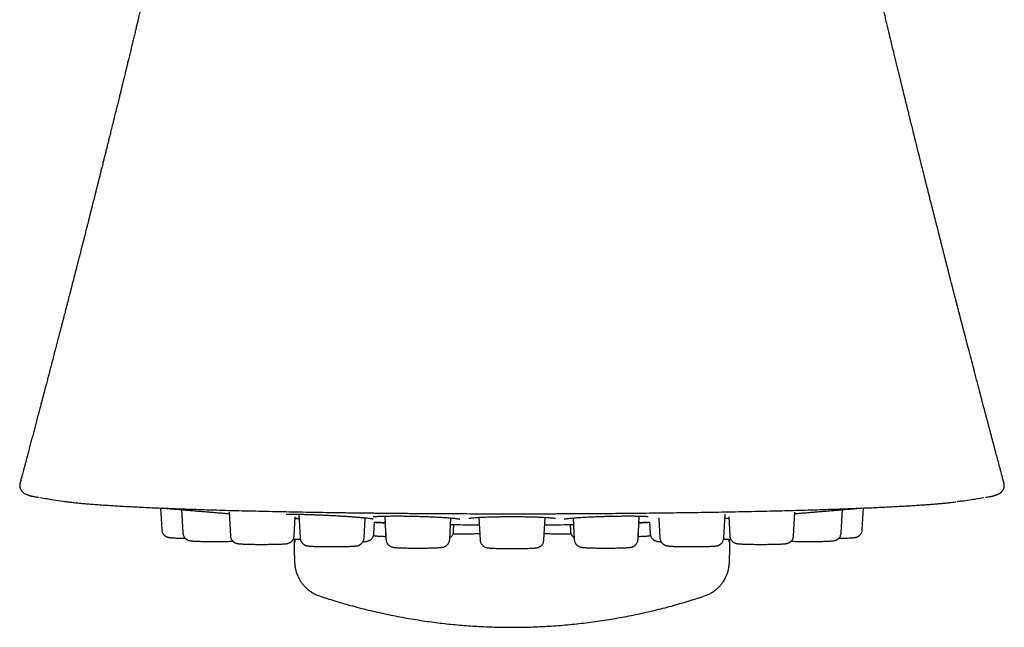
# Model space of a CAD drawing. Header units: millimetres. Extents: x 8 to 743, y 12 to 692.
# Tile 22 of 56: x 368 to 404, y 140 to 162. Entities that reach past the tile are written whole.
import ezdxf

# ---------------------------------------------------------------- set-up
doc = ezdxf.new("R2010")
doc.units = ezdxf.units.MM

msp = doc.modelspace()

# ---------------------------------------------------------------- linework, layer by layer
at = {"color": 7, "linetype": 'Continuous', "lineweight": 30}
for p, q in [((403.664, 144.931), (403.663, 144.931)), ((369.532, 144.27), (369.547, 144.268)), ((373.025, 144.027), (373.067, 143.242)), ((373.792, 143.968), (373.836, 143.124)), ((375.461, 143.826), (375.523, 143.821)), ((375.52, 143.882), (375.565, 143.019)), ((378.054, 143.801), (378.1, 142.937)), ((393.486, 142.937), (393.531, 143.801)), ((396.02, 143.019), (396.066, 143.882)), ((397.749, 143.124), (397.794, 143.968)), ((398.519, 143.242), (398.56, 144.027)), ((377.882, 143.019), (377.918, 143.706)), ((380.417, 142.937), (380.455, 143.671)), ((380.775, 143.1), (380.796, 143.514)), ((381.17, 143.734), (381.215, 142.885)), ((381.179, 143.552), (381.206, 143.023)), ((383.532, 142.885), (383.573, 143.665)), ((384.591, 143.687), (384.634, 142.867)), ((386.951, 142.867), (386.994, 143.687)), ((388.012, 143.665), (388.053, 142.885)), ((390.37, 142.885), (390.415, 143.734)), ((390.379, 143.023), (390.407, 143.552)), ((390.789, 143.514), (390.811, 143.1)), ((391.13, 143.671), (391.169, 142.937)), ((393.523, 143.639), (393.535, 143.64)), ((393.667, 143.706), (393.703, 143.019)), ((383.668, 143.18), (383.68, 143.426)), ((387.905, 143.426), (387.918, 143.18)), ((377.913, 142.791), (377.91, 142.897)), ((381.206, 143.023), (381.208, 143.01)), ((390.377, 143.012), (390.379, 143.023)), ((393.675, 142.897), (393.672, 142.791)), ((393.701, 142.487), (393.701, 142.482))]:
    msp.add_line(p, q, dxfattribs=at)
for points, knots in [([(373.197, 165.963), (373.196, 165.959), (373.187, 165.923), (373.173, 165.86), (373.153, 165.775), (373.136, 165.699), (373.118, 165.624), (373.1, 165.543), (373.069, 165.41), (373.027, 165.231), (372.976, 165.012), (372.925, 164.793), (372.884, 164.615), (372.852, 164.48), (372.833, 164.397), (372.815, 164.32), (372.796, 164.241), (372.777, 164.16), (372.757, 164.073), (372.735, 163.981), (372.711, 163.88), (372.688, 163.778), (372.664, 163.677), (372.642, 163.585), (372.622, 163.5), (372.605, 163.429), (372.59, 163.363), (372.573, 163.293), (372.553, 163.21), (372.521, 163.074), (372.479, 162.896), (372.427, 162.676), (372.374, 162.456), (372.324, 162.244), (372.275, 162.04), (372.225, 161.83), (372.177, 161.634), (372.134, 161.453), (372.095, 161.293), (372.055, 161.127), (372.014, 160.956), (371.973, 160.788), (371.929, 160.603), (371.89, 160.445), (371.86, 160.318), (371.84, 160.237), (371.823, 160.166), (371.808, 160.106), (371.795, 160.053), (371.783, 160.003), (371.77, 159.948), (371.754, 159.882), (371.734, 159.803), (371.713, 159.718), (371.688, 159.615), (371.66, 159.5), (371.629, 159.371), (371.597, 159.242), (371.564, 159.108), (371.534, 158.983), (371.506, 158.869), (371.482, 158.771), (371.46, 158.684), (371.442, 158.61), (371.426, 158.544), (371.409, 158.475), (371.39, 158.398), (371.368, 158.312), (371.347, 158.225), (371.327, 158.144), (371.309, 158.07), (371.29, 157.994), (371.269, 157.907), (371.239, 157.787), (371.203, 157.641), (371.161, 157.474), (371.121, 157.312), (371.088, 157.181), (371.063, 157.078), (371.043, 157), (371.023, 156.919), (371.002, 156.836), (370.982, 156.753), (370.962, 156.675), (370.943, 156.599), (370.923, 156.517), (370.895, 156.408), (370.862, 156.275), (370.825, 156.127), (370.789, 155.985), (370.756, 155.851), (370.727, 155.736), (370.701, 155.635), (370.68, 155.551), (370.662, 155.477), (370.645, 155.412), (370.629, 155.348), (370.611, 155.275), (370.585, 155.174), (370.554, 155.05), (370.519, 154.91), (370.484, 154.772), (370.453, 154.652), (370.429, 154.556), (370.411, 154.486), (370.397, 154.429), (370.384, 154.379), (370.371, 154.325), (370.355, 154.262), (370.336, 154.188), (370.315, 154.107), (370.294, 154.023), (370.272, 153.938), (370.246, 153.834), (370.215, 153.713), (370.18, 153.577), (370.148, 153.448), (370.118, 153.333), (370.092, 153.23), (370.068, 153.137), (370.043, 153.04), (370.016, 152.932), (369.983, 152.807), (369.948, 152.666), (369.909, 152.515), (369.876, 152.386), (369.849, 152.282), (369.83, 152.209), (369.813, 152.142), (369.798, 152.085), (369.786, 152.039), (369.777, 152.002), (369.769, 151.971), (369.76, 151.935), (369.747, 151.885), (369.73, 151.818), (369.709, 151.74), (369.688, 151.656), (369.666, 151.573), (369.642, 151.478), (369.615, 151.373), (369.585, 151.258), (369.557, 151.149), (369.531, 151.049), (369.508, 150.962), (369.49, 150.893), (369.477, 150.84), (369.465, 150.795), (369.452, 150.744), (369.435, 150.678), (369.414, 150.599), (369.392, 150.512), (369.368, 150.422), (369.337, 150.301), (369.296, 150.145), (369.246, 149.953), (369.2, 149.775), (369.157, 149.611), (369.119, 149.464), (369.079, 149.313), (369.039, 149.158), (368.997, 149), (368.956, 148.841), (368.919, 148.702), (368.89, 148.59), (368.868, 148.506), (368.849, 148.433), (368.833, 148.372), (368.819, 148.321), (368.809, 148.282), (368.801, 148.252), (368.794, 148.224), (368.785, 148.19), (368.772, 148.142), (368.756, 148.082), (368.739, 148.016), (368.714, 147.921), (368.681, 147.796), (368.636, 147.627), (368.587, 147.44), (368.534, 147.239), (368.482, 147.042), (368.431, 146.849), (368.381, 146.66), (368.331, 146.474), (368.283, 146.293), (368.236, 146.117), (368.191, 145.947), (368.157, 145.817), (368.133, 145.729), (368.121, 145.684), (368.111, 145.646), (368.102, 145.613), (368.094, 145.581), (368.084, 145.543), (368.071, 145.495), (368.054, 145.431), (368.032, 145.348), (368.004, 145.245), (367.971, 145.122), (367.943, 145.015), (367.925, 144.949), (367.92, 144.931)], [0, 0, 0, 0, 0.000556, 0.005113, 0.009041, 0.012533, 0.015855, 0.019677, 0.024041, 0.034778, 0.045006, 0.05521, 0.065818, 0.070295, 0.074284, 0.077661, 0.081257, 0.085413, 0.089248, 0.093621, 0.098473, 0.103559, 0.108059, 0.11283, 0.116685, 0.120043, 0.122933, 0.126107, 0.130022, 0.134659, 0.14543, 0.155389, 0.165805, 0.176822, 0.185418, 0.194893, 0.206594, 0.213375, 0.220604, 0.229372, 0.236975, 0.244959, 0.253252, 0.263249, 0.267492, 0.271349, 0.274737, 0.277595, 0.279921, 0.282202, 0.28474, 0.287779, 0.291558, 0.295946, 0.299965, 0.30622, 0.312242, 0.318322, 0.324651, 0.331375, 0.336132, 0.340871, 0.345225, 0.348649, 0.351322, 0.354675, 0.358466, 0.362322, 0.366959, 0.370843, 0.373857, 0.377428, 0.381732, 0.386157, 0.39459, 0.402504, 0.410036, 0.417612, 0.421145, 0.424839, 0.42867, 0.432588, 0.436595, 0.440542, 0.443772, 0.447622, 0.452185, 0.459312, 0.466628, 0.473333, 0.479494, 0.485694, 0.489798, 0.493941, 0.497564, 0.50047, 0.503207, 0.506678, 0.510896, 0.517604, 0.524305, 0.530901, 0.53739, 0.541362, 0.544681, 0.547349, 0.54944, 0.55189, 0.554979, 0.558476, 0.562451, 0.566492, 0.570545, 0.57461, 0.581235, 0.587881, 0.594072, 0.599568, 0.604372, 0.608734, 0.612922, 0.618114, 0.624165, 0.63091, 0.638123, 0.6458, 0.649369, 0.652983, 0.656203, 0.658921, 0.661137, 0.662852, 0.664087, 0.665634, 0.668028, 0.671212, 0.675154, 0.67923, 0.683202, 0.687068, 0.692783, 0.698255, 0.703482, 0.708395, 0.712546, 0.715859, 0.718336, 0.720057, 0.722324, 0.725598, 0.729528, 0.733639, 0.73793, 0.742398, 0.751052, 0.760229, 0.769779, 0.776625, 0.783647, 0.790845, 0.798217, 0.805762, 0.81348, 0.821, 0.82554, 0.829544, 0.833015, 0.835954, 0.838361, 0.840238, 0.841586, 0.842615, 0.844198, 0.846541, 0.849527, 0.852709, 0.856041, 0.863023, 0.870581, 0.880187, 0.88978, 0.899268, 0.908413, 0.917464, 0.9264, 0.935086, 0.943501, 0.951648, 0.959452, 0.962021, 0.964212, 0.966026, 0.967464, 0.968863, 0.970661, 0.972866, 0.975783, 0.979768, 0.984701, 0.990578, 0.997397, 1, 1, 1, 1]), ([(403.665, 144.932), (403.659, 144.956), (403.639, 145.029), (403.608, 145.145), (403.574, 145.273), (403.546, 145.378), (403.524, 145.461), (403.507, 145.523), (403.495, 145.57), (403.484, 145.611), (403.472, 145.654), (403.459, 145.704), (403.443, 145.765), (403.423, 145.839), (403.399, 145.927), (403.372, 146.029), (403.342, 146.144), (403.309, 146.267), (403.276, 146.39), (403.242, 146.519), (403.207, 146.652), (403.171, 146.787), (403.137, 146.917), (403.104, 147.04), (403.072, 147.163), (403.039, 147.287), (403.003, 147.422), (402.964, 147.569), (402.93, 147.701), (402.9, 147.814), (402.877, 147.9), (402.856, 147.979), (402.838, 148.046), (402.823, 148.106), (402.81, 148.155), (402.798, 148.2), (402.786, 148.247), (402.77, 148.307), (402.75, 148.382), (402.726, 148.473), (402.7, 148.574), (402.645, 148.781), (402.536, 149.198), (402.426, 149.621), (402.341, 149.947), (402.309, 150.07), (402.277, 150.193), (402.245, 150.316), (402.214, 150.435), (402.188, 150.534), (402.168, 150.61), (402.154, 150.665), (402.142, 150.71), (402.132, 150.748), (402.122, 150.787), (402.11, 150.834), (402.09, 150.913), (402.062, 151.021), (402.027, 151.155), (401.992, 151.291), (401.957, 151.428), (401.922, 151.562), (401.889, 151.69), (401.859, 151.807), (401.833, 151.908), (401.812, 151.988), (401.795, 152.054), (401.779, 152.118), (401.759, 152.193), (401.735, 152.286), (401.706, 152.399), (401.672, 152.535), (401.641, 152.653), (401.617, 152.749), (401.599, 152.818), (401.581, 152.889), (401.562, 152.961), (401.546, 153.026), (401.532, 153.079), (401.522, 153.118), (401.513, 153.153), (401.504, 153.189), (401.492, 153.235), (401.478, 153.29), (401.454, 153.384), (401.422, 153.51), (401.384, 153.661), (401.348, 153.802), (401.315, 153.932), (401.284, 154.051), (401.258, 154.154), (401.237, 154.237), (401.223, 154.291), (401.214, 154.327), (401.207, 154.356), (401.197, 154.395), (401.184, 154.447), (401.163, 154.53), (401.136, 154.636), (401.104, 154.763), (401.072, 154.888), (401.039, 155.018), (401.004, 155.157), (400.974, 155.277), (400.951, 155.37), (400.937, 155.425), (400.925, 155.47), (400.914, 155.513), (400.901, 155.567), (400.879, 155.653), (400.852, 155.762), (400.82, 155.888), (400.79, 156.008), (400.763, 156.118), (400.737, 156.22), (400.714, 156.312), (400.693, 156.394), (400.674, 156.472), (400.653, 156.554), (400.631, 156.645), (400.609, 156.731), (400.59, 156.807), (400.575, 156.87), (400.56, 156.93), (400.546, 156.985), (400.534, 157.033), (400.522, 157.081), (400.509, 157.133), (400.492, 157.201), (400.473, 157.279), (400.452, 157.362), (400.433, 157.44), (400.416, 157.506), (400.402, 157.564), (400.387, 157.624), (400.37, 157.695), (400.348, 157.781), (400.323, 157.884), (400.296, 157.992), (400.271, 158.094), (400.25, 158.179), (400.231, 158.256), (400.212, 158.33), (400.192, 158.411), (400.17, 158.501), (400.144, 158.608), (400.115, 158.724), (400.087, 158.84), (400.062, 158.942), (400.041, 159.027), (400.024, 159.094), (400.011, 159.151), (399.997, 159.204), (399.982, 159.267), (399.963, 159.343), (399.942, 159.432), (399.92, 159.521), (399.901, 159.599), (399.886, 159.661), (399.873, 159.714), (399.861, 159.764), (399.848, 159.816), (399.832, 159.883), (399.811, 159.966), (399.788, 160.063), (399.763, 160.164), (399.738, 160.267), (399.713, 160.37), (399.689, 160.468), (399.668, 160.555), (399.649, 160.634), (399.629, 160.716), (399.606, 160.811), (399.581, 160.916), (399.556, 161.019), (399.534, 161.108), (399.516, 161.184), (399.499, 161.255), (399.479, 161.337), (399.457, 161.432), (399.433, 161.53), (399.41, 161.625), (399.381, 161.748), (399.344, 161.901), (399.298, 162.092), (399.255, 162.273), (399.211, 162.459), (399.166, 162.647), (399.121, 162.835), (399.08, 163.01), (399.046, 163.151), (399.015, 163.281), (398.987, 163.402), (398.956, 163.529), (398.927, 163.656), (398.899, 163.775), (398.876, 163.872), (398.857, 163.953), (398.84, 164.024), (398.822, 164.102), (398.801, 164.19), (398.779, 164.284), (398.754, 164.39), (398.728, 164.501), (398.702, 164.615), (398.68, 164.709), (398.661, 164.79), (398.643, 164.865), (398.624, 164.947), (398.6, 165.051), (398.573, 165.166), (398.544, 165.29), (398.517, 165.407), (398.491, 165.52), (398.465, 165.634), (398.439, 165.744), (398.414, 165.853), (398.398, 165.925), (398.39, 165.959)], [0, 0, 0, 0, 0.003432, 0.010542, 0.016624, 0.021672, 0.025621, 0.028569, 0.030595, 0.032318, 0.03447, 0.036689, 0.039565, 0.043103, 0.047305, 0.052174, 0.05771, 0.06379, 0.0697, 0.075327, 0.082269, 0.088722, 0.094686, 0.100864, 0.106444, 0.112272, 0.118695, 0.125714, 0.133333, 0.137598, 0.141896, 0.145684, 0.148907, 0.151564, 0.154184, 0.155916, 0.158039, 0.160881, 0.164493, 0.168877, 0.173858, 0.178876, 0.198545, 0.233537, 0.239381, 0.245232, 0.251089, 0.256952, 0.262817, 0.268117, 0.271146, 0.273739, 0.275895, 0.277615, 0.279209, 0.281447, 0.284366, 0.290447, 0.296939, 0.303447, 0.30997, 0.316467, 0.322607, 0.328316, 0.333163, 0.33708, 0.339785, 0.342646, 0.346191, 0.350421, 0.355975, 0.362417, 0.369756, 0.372886, 0.376155, 0.379564, 0.383113, 0.386343, 0.388861, 0.390665, 0.392017, 0.393751, 0.395929, 0.398551, 0.40162, 0.409307, 0.416578, 0.423189, 0.429406, 0.435218, 0.440197, 0.444106, 0.446944, 0.44801, 0.449248, 0.451103, 0.453575, 0.456661, 0.462943, 0.468746, 0.474754, 0.480728, 0.487332, 0.494543, 0.497921, 0.500564, 0.502474, 0.504239, 0.506804, 0.510185, 0.516387, 0.522476, 0.528149, 0.533405, 0.538245, 0.542687, 0.546517, 0.550005, 0.553763, 0.558193, 0.563018, 0.566029, 0.569034, 0.571991, 0.574617, 0.57686, 0.578872, 0.581356, 0.5844, 0.588513, 0.592478, 0.596286, 0.599504, 0.601888, 0.604636, 0.607999, 0.612011, 0.616903, 0.622722, 0.627436, 0.631332, 0.634852, 0.638386, 0.641927, 0.646428, 0.651213, 0.65719, 0.662909, 0.667728, 0.671704, 0.675043, 0.677347, 0.679696, 0.682688, 0.68631, 0.690534, 0.695352, 0.698899, 0.701756, 0.704073, 0.706436, 0.708911, 0.711555, 0.715959, 0.720646, 0.72546, 0.730361, 0.735245, 0.740093, 0.744298, 0.747623, 0.751395, 0.755986, 0.761052, 0.766382, 0.770577, 0.773852, 0.777064, 0.780801, 0.785478, 0.790498, 0.794843, 0.799003, 0.807891, 0.816609, 0.82619, 0.83363, 0.843, 0.852933, 0.860331, 0.867874, 0.873073, 0.878801, 0.885036, 0.891175, 0.89684, 0.901809, 0.905063, 0.908327, 0.91192, 0.916095, 0.920814, 0.925317, 0.931107, 0.936567, 0.941463, 0.944483, 0.948103, 0.952104, 0.956061, 0.962894, 0.968389, 0.973668, 0.979502, 0.98444, 0.98982, 0.995218, 1, 1, 1, 1]), ([(367.92, 144.931), (367.917, 144.916), (367.91, 144.887), (367.908, 144.843), (367.912, 144.803), (367.918, 144.771), (367.925, 144.747), (367.931, 144.73), (367.937, 144.717), (367.942, 144.705), (367.95, 144.689), (367.962, 144.67), (367.977, 144.648), (367.996, 144.626), (368.016, 144.606), (368.048, 144.578), (368.088, 144.551), (368.138, 144.525), (368.178, 144.51), (368.206, 144.5), (368.22, 144.495), (368.236, 144.49), (368.255, 144.484), (368.279, 144.477), (368.309, 144.47), (368.343, 144.461), (368.383, 144.452), (368.412, 144.446), (368.429, 144.443), (368.43, 144.443)], [0, 0, 0, 0, 0.030856, 0.061184, 0.087008, 0.108196, 0.124432, 0.136064, 0.145636, 0.155696, 0.166245, 0.188402, 0.212477, 0.243628, 0.275626, 0.307354, 0.391147, 0.474121, 0.596852, 0.62128, 0.647918, 0.678901, 0.714222, 0.759617, 0.810589, 0.867117, 0.929173, 0.996721, 1, 1, 1, 1]), ([(367.92, 144.931), (367.92, 144.931), (367.92, 144.931), (367.92, 144.931), (367.92, 144.931)], [0, 0, 0, 0, 0.9437481, 1, 1, 1, 1]), ([(403.08, 144.429), (403.093, 144.431), (403.126, 144.437), (403.174, 144.446), (403.222, 144.456), (403.262, 144.466), (403.302, 144.476), (403.342, 144.487), (403.384, 144.501), (403.418, 144.513), (403.447, 144.526), (403.477, 144.541), (403.506, 144.557), (403.531, 144.574), (403.551, 144.59), (403.568, 144.605), (403.582, 144.618), (403.593, 144.63), (403.602, 144.64), (403.609, 144.65), (403.616, 144.659), (403.623, 144.669), (403.632, 144.684), (403.644, 144.707), (403.658, 144.738), (403.67, 144.778), (403.677, 144.826), (403.677, 144.879), (403.669, 144.914), (403.665, 144.931)], [0, 0, 0, 0, 0.043985, 0.113961, 0.178924, 0.238827, 0.293702, 0.374044, 0.448832, 0.518049, 0.561033, 0.607756, 0.658436, 0.690131, 0.720224, 0.746967, 0.770355, 0.785838, 0.799395, 0.811028, 0.820742, 0.828875, 0.840098, 0.855937, 0.876385, 0.9014, 0.930897, 0.964735, 1, 1, 1, 1]), ([(368.436, 144.442), (368.44, 144.441), (368.478, 144.433), (368.529, 144.424), (368.584, 144.416), (368.588, 144.415)], [0, 0, 0, 0, 0.085034, 0.924466, 1, 1, 1, 1]), ([(368.64, 144.407), (368.725, 144.394), (369.03, 144.345), (369.335, 144.299), (369.556, 144.266)], [0, 0, 0, 0, 0.276775, 1, 1, 1, 1]), ([(369.547, 144.268), (369.558, 144.266), (369.589, 144.261), (369.639, 144.255), (369.701, 144.247), (369.771, 144.239), (369.848, 144.23), (369.934, 144.221), (370.031, 144.211), (370.158, 144.199), (370.322, 144.184), (370.53, 144.167), (370.758, 144.149), (370.995, 144.133), (371.238, 144.117), (371.485, 144.102), (371.749, 144.087), (372.03, 144.072), (372.33, 144.058), (372.641, 144.043), (372.964, 144.029), (373.298, 144.016), (373.649, 144.002), (374.017, 143.989), (374.411, 143.976), (374.831, 143.962), (375.279, 143.949), (375.745, 143.936), (376.226, 143.924), (376.717, 143.913), (377.209, 143.902), (377.699, 143.892), (378.186, 143.883), (378.679, 143.875), (379.179, 143.867), (379.693, 143.859), (380.223, 143.852), (380.767, 143.846), (381.314, 143.84), (381.865, 143.835), (382.417, 143.831), (382.961, 143.827), (383.495, 143.825), (384.018, 143.822), (384.541, 143.821), (385.063, 143.82), (385.593, 143.819), (386.132, 143.819), (386.679, 143.82), (387.223, 143.821), (387.762, 143.823), (388.297, 143.826), (388.817, 143.829), (389.322, 143.832), (389.814, 143.836), (390.303, 143.841), (390.791, 143.846), (391.286, 143.851), (391.787, 143.858), (392.294, 143.865), (392.796, 143.873), (393.293, 143.881), (393.784, 143.89), (394.259, 143.9), (394.717, 143.909), (395.16, 143.919), (395.595, 143.93), (396.022, 143.941), (396.448, 143.953), (396.873, 143.966), (397.295, 143.98), (397.705, 143.994), (398.103, 144.008), (398.487, 144.024), (398.831, 144.038), (399.137, 144.052), (399.409, 144.065), (399.671, 144.078), (399.92, 144.092), (400.156, 144.105), (400.381, 144.119), (400.594, 144.133), (400.795, 144.147), (400.979, 144.16), (401.147, 144.173), (401.299, 144.186), (401.437, 144.199), (401.565, 144.211), (401.684, 144.223), (401.793, 144.236), (401.875, 144.245), (401.919, 144.251), (401.933, 144.253)], [0, 0, 0, 0, 0.002897, 0.007406, 0.012367, 0.017781, 0.023646, 0.029965, 0.036736, 0.043961, 0.055816, 0.067944, 0.080345, 0.093019, 0.103986, 0.11515, 0.126511, 0.138068, 0.149821, 0.161771, 0.173219, 0.18484, 0.196637, 0.208608, 0.220754, 0.233827, 0.247097, 0.260556, 0.274034, 0.287456, 0.300822, 0.313372, 0.325872, 0.338323, 0.350723, 0.363073, 0.376117, 0.389105, 0.402037, 0.414912, 0.427731, 0.440494, 0.452476, 0.464408, 0.47629, 0.488122, 0.499905, 0.512346, 0.524732, 0.537061, 0.549334, 0.56155, 0.573711, 0.585125, 0.596538, 0.608001, 0.619514, 0.631078, 0.643398, 0.655774, 0.668207, 0.680696, 0.693242, 0.705845, 0.71778, 0.729765, 0.7418, 0.753886, 0.766023, 0.77895, 0.791934, 0.804974, 0.818071, 0.831226, 0.844437, 0.854857, 0.865312, 0.875802, 0.886316, 0.896606, 0.906575, 0.917083, 0.927209, 0.936954, 0.946316, 0.955296, 0.963895, 0.972112, 0.98071, 0.988846, 0.99652, 1, 1, 1, 1]), ([(402.109, 144.279), (402.102, 144.277), (402.061, 144.27), (402.01, 144.263), (401.967, 144.257)], [0, 0, 0, 0, 0.167573, 1, 1, 1, 1]), ([(402.074, 144.273), (402.252, 144.3), (402.539, 144.343), (402.825, 144.388), (402.934, 144.406)], [0, 0, 0, 0, 0.6186018, 1, 1, 1, 1]), ([(402.988, 144.414), (403.006, 144.417), (403.038, 144.421), (403.063, 144.426), (403.074, 144.428)], [0, 0, 0, 0, 0.566785, 1, 1, 1, 1]), ([(373.204, 144.019), (373.212, 144.019), (373.232, 144.017), (373.282, 144.012), (373.35, 144.006), (373.432, 143.999), (373.528, 143.991), (373.637, 143.981), (373.757, 143.971), (373.888, 143.96), (374.028, 143.948), (374.176, 143.935), (374.331, 143.922), (374.49, 143.908), (374.652, 143.895), (374.817, 143.881), (374.982, 143.867), (375.145, 143.853), (375.306, 143.839), (375.409, 143.831), (375.461, 143.826)], [0, 0, 0, 0, 0.040537, 0.097107, 0.153873, 0.210056, 0.266206, 0.322874, 0.379507, 0.435645, 0.491839, 0.548638, 0.605183, 0.661284, 0.717493, 0.774361, 0.830962, 0.887066, 0.943228, 1, 1, 1, 1]), ([(377.589, 143.8), (377.589, 143.799), (377.591, 143.799), (377.602, 143.799), (377.623, 143.8), (377.656, 143.801), (377.707, 143.802), (377.78, 143.803), (377.883, 143.803), (378.004, 143.802), (378.143, 143.799), (378.296, 143.796), (378.46, 143.791), (378.632, 143.785), (378.809, 143.778), (378.99, 143.77), (379.17, 143.761), (379.35, 143.752), (379.527, 143.741), (379.701, 143.731), (379.869, 143.719), (380.03, 143.708), (380.182, 143.696), (380.321, 143.684), (380.432, 143.674), (380.519, 143.665), (380.584, 143.657), (380.638, 143.651), (380.68, 143.645), (380.711, 143.641), (380.733, 143.638), (380.746, 143.636), (380.754, 143.635), (380.753, 143.636), (380.753, 143.636)], [0, 0, 0, 0, 0.013024, 0.029302, 0.054088, 0.079332, 0.104825, 0.143518, 0.182762, 0.222512, 0.262693, 0.303069, 0.343086, 0.38272, 0.421996, 0.460956, 0.499618, 0.537991, 0.576105, 0.614493, 0.653413, 0.692602, 0.732067, 0.771841, 0.811935, 0.838855, 0.865491, 0.890609, 0.914137, 0.936073, 0.956415, 0.975167, 0.992331, 1, 1, 1, 1]), ([(396.063, 143.821), (396.083, 143.823), (396.153, 143.829), (396.28, 143.839), (396.44, 143.853), (396.603, 143.867), (396.768, 143.881), (396.933, 143.895), (397.096, 143.908), (397.255, 143.922), (397.409, 143.935), (397.557, 143.948), (397.697, 143.96), (397.828, 143.971), (397.948, 143.981), (398.057, 143.991), (398.154, 143.999), (398.235, 144.006), (398.291, 144.011), (398.315, 144.013), (398.322, 144.014)], [0, 0, 0, 0, 0.024385, 0.084283, 0.143545, 0.202756, 0.2625, 0.322485, 0.381793, 0.441005, 0.500704, 0.560617, 0.619909, 0.67916, 0.738951, 0.798726, 0.857972, 0.917271, 0.977201, 1, 1, 1, 1]), ([(377.925, 143.647), (377.936, 143.646), (377.96, 143.645), (378.006, 143.642), (378.044, 143.64), (378.063, 143.639)], [0, 0, 0, 0, 0.285442, 0.659505, 1, 1, 1, 1]), ([(378.063, 143.639), (378.041, 143.64), (377.992, 143.643), (377.948, 143.645), (377.929, 143.646), (377.925, 143.647)], [0, 0, 0, 0, 0.403228, 0.868453, 1, 1, 1, 1]), ([(380.754, 143.714), (380.754, 143.714), (380.754, 143.714), (380.759, 143.714), (380.77, 143.715), (380.789, 143.717), (380.814, 143.719), (380.855, 143.722), (380.92, 143.726), (381.021, 143.73), (381.141, 143.734), (381.264, 143.736), (381.383, 143.737), (381.49, 143.738), (381.619, 143.738), (381.772, 143.738), (381.95, 143.735), (382.131, 143.732), (382.311, 143.728), (382.49, 143.723), (382.665, 143.717), (382.837, 143.71), (383.005, 143.702), (383.167, 143.694), (383.32, 143.684), (383.462, 143.674), (383.576, 143.665), (383.666, 143.657), (383.734, 143.65), (383.791, 143.643), (383.835, 143.637), (383.867, 143.633), (383.888, 143.63), (383.898, 143.628), (383.9, 143.628), (383.9, 143.628)], [0, 0, 0, 0, 0.005735, 0.020047, 0.037178, 0.056698, 0.076597, 0.096638, 0.137121, 0.178164, 0.219724, 0.261722, 0.289907, 0.317922, 0.345673, 0.386804, 0.427379, 0.467439, 0.507008, 0.546094, 0.58471, 0.623422, 0.662929, 0.702996, 0.743556, 0.784648, 0.826283, 0.854354, 0.88264, 0.909746, 0.934924, 0.958176, 0.979499, 0.998904, 1, 1, 1, 1]), ([(380.796, 143.508), (380.829, 143.506), (380.9, 143.503), (380.995, 143.498), (381.081, 143.494), (381.123, 143.492), (381.144, 143.491)], [0, 0, 0, 0, 0.216313, 0.478796, 0.747576, 1, 1, 1, 1]), ([(381.182, 143.49), (381.174, 143.49), (381.155, 143.491), (381.107, 143.493), (381.042, 143.495), (380.96, 143.499), (380.878, 143.502), (380.819, 143.505), (380.796, 143.506)], [0, 0, 0, 0, 0.136864, 0.32376, 0.509196, 0.694998, 0.88298, 1, 1, 1, 1]), ([(380.993, 143.503), (381.019, 143.502), (381.071, 143.499), (381.13, 143.496), (381.167, 143.494), (381.179, 143.493), (381.182, 143.492)], [0, 0, 0, 0, 0.302914, 0.603175, 0.903746, 1, 1, 1, 1]), ([(384.221, 143.655), (384.221, 143.655), (384.222, 143.655), (384.231, 143.656), (384.25, 143.66), (384.282, 143.664), (384.331, 143.669), (384.403, 143.675), (384.494, 143.681), (384.586, 143.687), (384.674, 143.692), (384.786, 143.697), (384.926, 143.703), (385.093, 143.708), (385.269, 143.711), (385.448, 143.714), (385.63, 143.716), (385.81, 143.716), (385.987, 143.715), (386.161, 143.714), (386.331, 143.711), (386.496, 143.707), (386.654, 143.703), (386.803, 143.697), (386.94, 143.691), (387.051, 143.684), (387.137, 143.678), (387.202, 143.672), (387.254, 143.667), (387.296, 143.663), (387.327, 143.659), (387.349, 143.655), (387.363, 143.653), (387.372, 143.651), (387.372, 143.652), (387.372, 143.652)], [0, 0, 0, 0, 0.009916, 0.025598, 0.050188, 0.075579, 0.101305, 0.140514, 0.180498, 0.207588, 0.235012, 0.262761, 0.304447, 0.345764, 0.386628, 0.426805, 0.466354, 0.505308, 0.543679, 0.58155, 0.619628, 0.658126, 0.697058, 0.736429, 0.776213, 0.816362, 0.843316, 0.869719, 0.894382, 0.917289, 0.938443, 0.957853, 0.975531, 0.991487, 1, 1, 1, 1]), ([(387.686, 143.63), (387.686, 143.63), (387.686, 143.63), (387.691, 143.63), (387.702, 143.632), (387.719, 143.635), (387.743, 143.638), (387.782, 143.643), (387.845, 143.65), (387.942, 143.659), (388.059, 143.669), (388.18, 143.678), (388.296, 143.686), (388.403, 143.693), (388.532, 143.7), (388.686, 143.707), (388.865, 143.715), (389.046, 143.721), (389.227, 143.727), (389.405, 143.731), (389.58, 143.735), (389.751, 143.737), (389.919, 143.738), (390.081, 143.738), (390.234, 143.737), (390.378, 143.735), (390.494, 143.732), (390.586, 143.729), (390.656, 143.725), (390.706, 143.722), (390.729, 143.721), (390.736, 143.72)], [0, 0, 0, 0, 0.005875, 0.021175, 0.039407, 0.060137, 0.081312, 0.102674, 0.145931, 0.189946, 0.23472, 0.280231, 0.310957, 0.341606, 0.37207, 0.41742, 0.462065, 0.505991, 0.549247, 0.591857, 0.633833, 0.67576, 0.718398, 0.761771, 0.805896, 0.850757, 0.896305, 0.927032, 0.957993, 0.987658, 1, 1, 1, 1]), ([(390.789, 143.506), (390.766, 143.505), (390.707, 143.502), (390.625, 143.499), (390.544, 143.495), (390.478, 143.493), (390.43, 143.491), (390.411, 143.49), (390.403, 143.49)], [0, 0, 0, 0, 0.117016, 0.304925, 0.490708, 0.676182, 0.863171, 1, 1, 1, 1]), ([(390.404, 143.492), (390.406, 143.493), (390.418, 143.494), (390.455, 143.496), (390.514, 143.499), (390.566, 143.502), (390.593, 143.503)], [0, 0, 0, 0, 0.096107, 0.396682, 0.696991, 1, 1, 1, 1]), ([(390.44, 143.491), (390.453, 143.492), (390.483, 143.493), (390.535, 143.496), (390.599, 143.5), (390.676, 143.504), (390.739, 143.507), (390.781, 143.509), (390.789, 143.509)], [0, 0, 0, 0, 0.145724, 0.321318, 0.513102, 0.721474, 0.946672, 1, 1, 1, 1]), ([(393.669, 143.647), (393.662, 143.647), (393.641, 143.645), (393.593, 143.643), (393.545, 143.64), (393.523, 143.639)], [0, 0, 0, 0, 0.202216, 0.629516, 1, 1, 1, 1]), ([(373.067, 143.242), (373.068, 143.223), (373.072, 143.189), (373.088, 143.143), (373.106, 143.106), (373.127, 143.075), (373.148, 143.05), (373.171, 143.029), (373.193, 143.011), (373.217, 142.996), (373.249, 142.979), (373.282, 142.967), (373.315, 142.959), (373.342, 142.955), (373.375, 142.951), (373.414, 142.947), (373.462, 142.944), (373.522, 142.941), (373.596, 142.937), (373.68, 142.935), (373.772, 142.933), (373.853, 142.931), (373.904, 142.93), (373.92, 142.93)], [0, 0, 0, 0, 0.0402066, 0.0754417, 0.1057011, 0.1309872, 0.1572989, 0.1794316, 0.1988872, 0.2239956, 0.248455, 0.3003488, 0.3470428, 0.3999399, 0.4558732, 0.51297, 0.5712858, 0.6459788, 0.7228047, 0.8019103, 0.8827506, 0.9630599, 1, 1, 1, 1]), ([(373.836, 143.124), (373.838, 143.106), (373.842, 143.071), (373.857, 143.025), (373.875, 142.988), (373.896, 142.957), (373.918, 142.932), (373.94, 142.911), (373.963, 142.893), (373.986, 142.878), (374.018, 142.862), (374.052, 142.85), (374.084, 142.842), (374.112, 142.837), (374.144, 142.833), (374.183, 142.83), (374.232, 142.826), (374.292, 142.823), (374.366, 142.82), (374.449, 142.817), (374.541, 142.815), (374.641, 142.813), (374.744, 142.812), (374.851, 142.811), (374.958, 142.811), (375.066, 142.811), (375.172, 142.811), (375.276, 142.812), (375.38, 142.814), (375.481, 142.816), (375.574, 142.818), (375.628, 142.82), (375.654, 142.821)], [0, 0, 0, 0, 0.022854, 0.042882, 0.060082, 0.074454, 0.08941, 0.101991, 0.11305, 0.127321, 0.141224, 0.170721, 0.197263, 0.22733, 0.259123, 0.291577, 0.324725, 0.367181, 0.41085, 0.455814, 0.501765, 0.547413, 0.592659, 0.63751, 0.68197, 0.726047, 0.769746, 0.813992, 0.85965, 0.906751, 0.955332, 1, 1, 1, 1]), ([(380.376, 142.802), (380.391, 142.803), (380.423, 142.805), (380.463, 142.809), (380.499, 142.813), (380.528, 142.818), (380.556, 142.825), (380.58, 142.833), (380.607, 142.845), (380.629, 142.857), (380.65, 142.871), (380.674, 142.889), (380.699, 142.914), (380.725, 142.947), (380.748, 142.988), (380.768, 143.04), (380.772, 143.079), (380.775, 143.1)], [0, 0, 0, 0, 0.103197, 0.220883, 0.323192, 0.410603, 0.483653, 0.556157, 0.590149, 0.629089, 0.658569, 0.692705, 0.742515, 0.791677, 0.850979, 0.920424, 1, 1, 1, 1]), ([(383.535, 142.947), (383.538, 142.948), (383.547, 142.954), (383.566, 142.97), (383.591, 142.994), (383.617, 143.027), (383.641, 143.068), (383.661, 143.12), (383.665, 143.159), (383.668, 143.18)], [0, 0, 0, 0, 0.030924, 0.127811, 0.269187, 0.408723, 0.577036, 0.77414, 1, 1, 1, 1]), ([(383.561, 143.428), (383.714, 143.425), (383.905, 143.422), (384.096, 143.419), (384.134, 143.419)], [0, 0, 0, 0, 0.800171, 1, 1, 1, 1]), ([(383.648, 143.093), (383.672, 143.092), (383.73, 143.092), (383.827, 143.091), (383.934, 143.091), (384.041, 143.091), (384.147, 143.091), (384.252, 143.092), (384.356, 143.094), (384.456, 143.096), (384.547, 143.098), (384.599, 143.1), (384.622, 143.101)], [0, 0, 0, 0, 0.073272, 0.176434, 0.278699, 0.380081, 0.480596, 0.582367, 0.687386, 0.795726, 0.907466, 1, 1, 1, 1]), ([(384.113, 143.419), (384.114, 143.419), (384.116, 143.419), (384.137, 143.419), (384.175, 143.418), (384.229, 143.418), (384.278, 143.418), (384.302, 143.418)], [0, 0, 0, 0, 0.071535, 0.305093, 0.536172, 0.767047, 1, 1, 1, 1]), ([(384.302, 143.418), (384.329, 143.418), (384.383, 143.417), (384.483, 143.417), (384.557, 143.417), (384.601, 143.417), (384.605, 143.417)], [0, 0, 0, 0, 0.324943, 0.647206, 0.969963, 1, 1, 1, 1]), ([(386.964, 143.101), (386.971, 143.101), (387.004, 143.099), (387.07, 143.097), (387.162, 143.095), (387.261, 143.093), (387.365, 143.092), (387.471, 143.091), (387.579, 143.091), (387.686, 143.091), (387.792, 143.091), (387.876, 143.092), (387.923, 143.093), (387.937, 143.093)], [0, 0, 0, 0, 0.031608, 0.134918, 0.240492, 0.345374, 0.44933, 0.552377, 0.654529, 0.755799, 0.856202, 0.95786, 1, 1, 1, 1]), ([(386.98, 143.417), (387.017, 143.417), (387.091, 143.417), (387.189, 143.417), (387.275, 143.418), (387.347, 143.418), (387.403, 143.418), (387.444, 143.419), (387.468, 143.419), (387.472, 143.419), (387.473, 143.419)], [0, 0, 0, 0, 0.127542, 0.260955, 0.393134, 0.52537, 0.658956, 0.792097, 0.924172, 1, 1, 1, 1]), ([(387.451, 143.419), (387.491, 143.42), (387.683, 143.422), (387.874, 143.425), (388.025, 143.428)], [0, 0, 0, 0, 0.212145, 1, 1, 1, 1]), ([(387.918, 143.18), (387.92, 143.162), (387.923, 143.128), (387.939, 143.082), (387.957, 143.045), (387.978, 143.014), (388, 142.988), (388.022, 142.968), (388.039, 142.954), (388.048, 142.948), (388.05, 142.947)], [0, 0, 0, 0, 0.194905, 0.365709, 0.512394, 0.63497, 0.762518, 0.869808, 0.96412, 1, 1, 1, 1]), ([(390.811, 143.1), (390.813, 143.082), (390.816, 143.047), (390.832, 143.001), (390.85, 142.964), (390.871, 142.933), (390.892, 142.908), (390.915, 142.887), (390.937, 142.869), (390.961, 142.854), (390.993, 142.838), (391.026, 142.826), (391.059, 142.818), (391.086, 142.813), (391.119, 142.809), (391.158, 142.806), (391.188, 142.803), (391.207, 142.802), (391.209, 142.802)], [0, 0, 0, 0, 0.0695488, 0.1304979, 0.1828402, 0.2265796, 0.2720932, 0.3103781, 0.3440319, 0.3874642, 0.4297736, 0.5195388, 0.6003094, 0.6918099, 0.7885624, 0.8873276, 0.9882014, 1, 1, 1, 1]), ([(395.931, 142.821), (395.941, 142.821), (395.977, 142.819), (396.046, 142.817), (396.138, 142.815), (396.237, 142.813), (396.341, 142.812), (396.447, 142.811), (396.555, 142.811), (396.662, 142.811), (396.768, 142.811), (396.873, 142.812), (396.976, 142.814), (397.077, 142.816), (397.173, 142.818), (397.263, 142.822), (397.337, 142.825), (397.394, 142.829), (397.438, 142.833), (397.473, 142.837), (397.502, 142.842), (397.53, 142.849), (397.555, 142.857), (397.582, 142.869), (397.604, 142.881), (397.625, 142.895), (397.648, 142.913), (397.673, 142.938), (397.699, 142.971), (397.723, 143.012), (397.743, 143.064), (397.747, 143.103), (397.749, 143.124)], [0, 0, 0, 0, 0.01872, 0.063505, 0.1092721, 0.1547386, 0.1998043, 0.2444755, 0.2887586, 0.3326596, 0.3761848, 0.420254, 0.4657294, 0.5126431, 0.5610293, 0.6109249, 0.6623688, 0.7045085, 0.7432854, 0.7769957, 0.8057969, 0.8298665, 0.8537563, 0.8649565, 0.877787, 0.8875004, 0.898748, 0.9151603, 0.9313589, 0.9508983, 0.9737801, 1, 1, 1, 1]), ([(397.664, 142.93), (397.691, 142.931), (397.753, 142.931), (397.846, 142.933), (397.943, 142.936), (398.032, 142.939), (398.107, 142.943), (398.164, 142.946), (398.207, 142.95), (398.243, 142.955), (398.272, 142.96), (398.3, 142.966), (398.324, 142.974), (398.351, 142.987), (398.373, 142.998), (398.394, 143.013), (398.418, 143.031), (398.443, 143.055), (398.469, 143.088), (398.492, 143.129), (398.512, 143.181), (398.516, 143.221), (398.519, 143.242)], [0, 0, 0, 0, 0.061362, 0.143783, 0.22879, 0.31645, 0.40683, 0.480863, 0.548989, 0.608213, 0.658813, 0.701099, 0.743071, 0.762748, 0.785289, 0.802354, 0.822114, 0.850949, 0.879407, 0.913735, 0.953935, 1, 1, 1, 1]), ([(375.565, 143.019), (375.567, 143.001), (375.57, 142.967), (375.586, 142.921), (375.604, 142.884), (375.625, 142.853), (375.647, 142.827), (375.669, 142.807), (375.692, 142.789), (375.715, 142.774), (375.747, 142.757), (375.78, 142.745), (375.813, 142.737), (375.841, 142.733), (375.873, 142.729), (375.912, 142.725), (375.961, 142.722), (376.021, 142.718), (376.095, 142.715), (376.178, 142.713), (376.27, 142.71), (376.37, 142.709), (376.473, 142.707), (376.58, 142.706), (376.687, 142.706), (376.794, 142.706), (376.9, 142.707), (377.005, 142.708), (377.109, 142.709), (377.21, 142.711), (377.306, 142.714), (377.395, 142.717), (377.47, 142.721), (377.527, 142.724), (377.57, 142.728), (377.606, 142.732), (377.635, 142.737), (377.663, 142.744), (377.687, 142.752), (377.715, 142.765), (377.736, 142.776), (377.758, 142.791), (377.781, 142.809), (377.806, 142.833), (377.832, 142.866), (377.855, 142.907), (377.875, 142.959), (377.88, 142.998), (377.882, 143.019)], [0, 0, 0, 0, 0.01637, 0.030716, 0.043037, 0.053332, 0.064045, 0.073056, 0.080978, 0.0912, 0.101159, 0.122288, 0.1413, 0.162837, 0.18561, 0.208857, 0.232601, 0.263012, 0.294292, 0.3265, 0.359415, 0.392113, 0.424523, 0.456649, 0.488496, 0.520068, 0.55137, 0.583064, 0.615768, 0.649507, 0.684305, 0.720189, 0.757186, 0.787491, 0.815378, 0.839622, 0.860335, 0.877645, 0.894826, 0.902881, 0.912108, 0.919094, 0.927182, 0.938986, 0.950635, 0.964687, 0.981143, 1, 1, 1, 1]), ([(377.849, 142.898), (377.882, 142.898), (377.949, 142.897), (378.036, 142.897), (378.089, 142.897), (378.105, 142.897)], [0, 0, 0, 0, 0.38999, 0.805717, 1, 1, 1, 1]), ([(377.882, 142.897), (377.882, 142.882), (377.882, 142.858), (377.882, 142.829), (377.882, 142.808), (377.882, 142.786), (377.882, 142.765), (377.882, 142.742), (377.882, 142.718), (377.882, 142.693), (377.882, 142.666), (377.882, 142.638), (377.882, 142.609), (377.882, 142.58), (377.882, 142.549), (377.883, 142.518), (377.883, 142.497), (377.883, 142.487)], [0, 0, 0, 0, 0.102591, 0.149803, 0.197427, 0.245464, 0.29424, 0.346587, 0.403151, 0.463928, 0.528909, 0.598088, 0.671454, 0.747577, 0.827718, 0.911864, 1, 1, 1, 1]), ([(378.1, 142.937), (378.102, 142.919), (378.105, 142.885), (378.121, 142.839), (378.139, 142.802), (378.16, 142.771), (378.182, 142.745), (378.204, 142.725), (378.226, 142.707), (378.25, 142.692), (378.282, 142.675), (378.315, 142.663), (378.348, 142.655), (378.375, 142.651), (378.408, 142.647), (378.447, 142.643), (378.495, 142.64), (378.556, 142.636), (378.629, 142.633), (378.713, 142.631), (378.805, 142.628), (378.904, 142.627), (379.008, 142.625), (379.114, 142.624), (379.222, 142.624), (379.329, 142.624), (379.435, 142.625), (379.54, 142.626), (379.643, 142.627), (379.744, 142.629), (379.841, 142.632), (379.93, 142.635), (380.004, 142.639), (380.062, 142.642), (380.105, 142.646), (380.14, 142.65), (380.17, 142.655), (380.198, 142.662), (380.222, 142.67), (380.249, 142.682), (380.271, 142.694), (380.292, 142.709), (380.315, 142.727), (380.341, 142.751), (380.367, 142.784), (380.39, 142.825), (380.41, 142.877), (380.414, 142.916), (380.417, 142.937)], [0, 0, 0, 0, 0.01637, 0.030716, 0.043037, 0.053332, 0.064045, 0.073056, 0.080978, 0.0912, 0.101159, 0.122288, 0.1413, 0.162837, 0.18561, 0.208857, 0.232601, 0.263012, 0.294292, 0.3265, 0.359415, 0.392113, 0.424523, 0.456649, 0.488496, 0.520068, 0.55137, 0.583064, 0.615768, 0.649507, 0.684305, 0.720189, 0.757186, 0.787491, 0.815378, 0.839622, 0.860335, 0.877645, 0.894826, 0.902881, 0.912108, 0.919094, 0.927182, 0.938986, 0.950635, 0.964687, 0.981143, 1, 1, 1, 1]), ([(380.762, 143.029), (380.77, 143.027), (380.79, 143.022), (380.815, 143.018), (380.848, 143.014), (380.887, 143.01), (380.935, 143.007), (380.995, 143.003), (381.069, 143), (381.141, 142.998), (381.191, 142.997), (381.21, 142.996)], [0, 0, 0, 0, 0.066964, 0.164799, 0.26825, 0.373852, 0.481709, 0.619856, 0.761948, 0.908256, 1, 1, 1, 1]), ([(381.215, 142.885), (381.217, 142.867), (381.22, 142.832), (381.236, 142.786), (381.254, 142.749), (381.275, 142.718), (381.297, 142.693), (381.319, 142.672), (381.342, 142.654), (381.365, 142.639), (381.397, 142.623), (381.431, 142.611), (381.463, 142.603), (381.491, 142.598), (381.523, 142.595), (381.562, 142.591), (381.611, 142.587), (381.671, 142.584), (381.745, 142.581), (381.828, 142.578), (381.92, 142.576), (382.02, 142.574), (382.123, 142.573), (382.23, 142.572), (382.337, 142.572), (382.445, 142.572), (382.551, 142.572), (382.655, 142.573), (382.759, 142.575), (382.86, 142.577), (382.956, 142.579), (383.045, 142.583), (383.12, 142.586), (383.177, 142.59), (383.22, 142.594), (383.256, 142.598), (383.285, 142.603), (383.313, 142.61), (383.337, 142.618), (383.365, 142.63), (383.386, 142.642), (383.408, 142.656), (383.431, 142.674), (383.456, 142.699), (383.482, 142.732), (383.505, 142.773), (383.525, 142.825), (383.53, 142.864), (383.532, 142.885)], [0, 0, 0, 0, 0.01637, 0.030716, 0.043037, 0.053332, 0.064045, 0.073056, 0.080978, 0.0912, 0.101159, 0.122288, 0.1413, 0.162837, 0.18561, 0.208857, 0.232601, 0.263012, 0.294292, 0.3265, 0.359415, 0.392113, 0.424523, 0.456649, 0.488496, 0.520068, 0.55137, 0.583064, 0.615768, 0.649507, 0.684305, 0.720189, 0.757186, 0.787491, 0.815378, 0.839622, 0.860335, 0.877645, 0.894826, 0.902881, 0.912108, 0.919094, 0.927182, 0.938986, 0.950635, 0.964687, 0.981143, 1, 1, 1, 1]), ([(384.634, 142.867), (384.636, 142.849), (384.64, 142.814), (384.655, 142.768), (384.674, 142.731), (384.694, 142.7), (384.716, 142.675), (384.738, 142.654), (384.761, 142.636), (384.784, 142.621), (384.816, 142.605), (384.85, 142.593), (384.883, 142.585), (384.91, 142.58), (384.943, 142.577), (384.981, 142.573), (385.03, 142.569), (385.09, 142.566), (385.164, 142.563), (385.248, 142.56), (385.34, 142.558), (385.439, 142.556), (385.542, 142.555), (385.649, 142.554), (385.757, 142.554), (385.864, 142.554), (385.97, 142.554), (386.075, 142.555), (386.178, 142.557), (386.279, 142.559), (386.375, 142.561), (386.465, 142.565), (386.539, 142.568), (386.596, 142.572), (386.64, 142.576), (386.675, 142.58), (386.704, 142.585), (386.732, 142.592), (386.756, 142.6), (386.784, 142.612), (386.805, 142.624), (386.827, 142.638), (386.85, 142.656), (386.875, 142.681), (386.901, 142.714), (386.925, 142.755), (386.944, 142.807), (386.949, 142.846), (386.951, 142.867)], [0, 0, 0, 0, 0.0163703, 0.0307163, 0.0430365, 0.0533318, 0.0640447, 0.0730561, 0.0809775, 0.0912005, 0.1011592, 0.1222879, 0.1412995, 0.1628367, 0.1856101, 0.2088573, 0.2326007, 0.2630122, 0.2942921, 0.3265002, 0.3594145, 0.3921127, 0.4245226, 0.4566489, 0.488496, 0.5200683, 0.5513704, 0.5830636, 0.6157682, 0.6495071, 0.6843051, 0.7201886, 0.7571855, 0.7874912, 0.8153784, 0.8396218, 0.8603348, 0.877645, 0.8948258, 0.9028806, 0.912108, 0.9190936, 0.9271825, 0.9389858, 0.9506353, 0.9646875, 0.9811434, 1, 1, 1, 1]), ([(388.053, 142.885), (388.055, 142.867), (388.059, 142.832), (388.074, 142.786), (388.093, 142.749), (388.113, 142.718), (388.135, 142.693), (388.157, 142.672), (388.18, 142.654), (388.203, 142.639), (388.235, 142.623), (388.269, 142.611), (388.302, 142.603), (388.329, 142.598), (388.362, 142.595), (388.401, 142.591), (388.449, 142.587), (388.509, 142.584), (388.583, 142.581), (388.667, 142.578), (388.759, 142.576), (388.858, 142.574), (388.962, 142.573), (389.068, 142.572), (389.176, 142.572), (389.283, 142.572), (389.389, 142.572), (389.494, 142.573), (389.597, 142.575), (389.698, 142.577), (389.794, 142.579), (389.884, 142.583), (389.958, 142.586), (390.015, 142.59), (390.059, 142.594), (390.094, 142.598), (390.123, 142.603), (390.151, 142.61), (390.176, 142.618), (390.203, 142.63), (390.225, 142.642), (390.246, 142.656), (390.269, 142.674), (390.294, 142.699), (390.32, 142.732), (390.344, 142.773), (390.364, 142.825), (390.368, 142.864), (390.37, 142.885)], [0, 0, 0, 0, 0.01637, 0.030716, 0.043037, 0.053332, 0.064045, 0.073056, 0.080978, 0.0912, 0.101159, 0.122288, 0.1413, 0.162837, 0.18561, 0.208857, 0.232601, 0.263012, 0.294292, 0.3265, 0.359415, 0.392113, 0.424523, 0.456649, 0.488496, 0.520068, 0.55137, 0.583064, 0.615768, 0.649507, 0.684305, 0.720189, 0.757186, 0.787491, 0.815378, 0.839622, 0.860335, 0.877645, 0.894826, 0.902881, 0.912108, 0.919094, 0.927182, 0.938986, 0.950635, 0.964687, 0.981143, 1, 1, 1, 1]), ([(390.375, 142.996), (390.406, 142.997), (390.471, 142.999), (390.559, 143.002), (390.634, 143.006), (390.691, 143.009), (390.734, 143.013), (390.77, 143.017), (390.798, 143.022), (390.816, 143.027), (390.824, 143.029)], [0, 0, 0, 0, 0.1495675, 0.3093269, 0.4740439, 0.6089701, 0.7331289, 0.841065, 0.933283, 1, 1, 1, 1]), ([(391.169, 142.937), (391.171, 142.919), (391.174, 142.885), (391.19, 142.839), (391.208, 142.802), (391.229, 142.771), (391.251, 142.745), (391.273, 142.725), (391.295, 142.707), (391.319, 142.692), (391.351, 142.675), (391.384, 142.663), (391.417, 142.655), (391.444, 142.651), (391.477, 142.647), (391.516, 142.643), (391.564, 142.64), (391.625, 142.636), (391.698, 142.633), (391.782, 142.631), (391.874, 142.628), (391.973, 142.627), (392.077, 142.625), (392.183, 142.624), (392.291, 142.624), (392.398, 142.624), (392.504, 142.625), (392.609, 142.626), (392.712, 142.627), (392.813, 142.629), (392.91, 142.632), (392.999, 142.635), (393.074, 142.639), (393.131, 142.642), (393.174, 142.646), (393.209, 142.65), (393.239, 142.655), (393.267, 142.662), (393.291, 142.67), (393.318, 142.682), (393.34, 142.694), (393.361, 142.709), (393.385, 142.727), (393.41, 142.751), (393.436, 142.784), (393.459, 142.825), (393.479, 142.877), (393.483, 142.916), (393.486, 142.937)], [0, 0, 0, 0, 0.01637, 0.030716, 0.043037, 0.053332, 0.064045, 0.073056, 0.080978, 0.0912, 0.101159, 0.122288, 0.1413, 0.162837, 0.18561, 0.208857, 0.232601, 0.263012, 0.294292, 0.3265, 0.359415, 0.392113, 0.424523, 0.456649, 0.488496, 0.520068, 0.55137, 0.583064, 0.615768, 0.649507, 0.684305, 0.720189, 0.757186, 0.787491, 0.815378, 0.839622, 0.860335, 0.877645, 0.894826, 0.902881, 0.912108, 0.919094, 0.927182, 0.938986, 0.950635, 0.964687, 0.981143, 1, 1, 1, 1]), ([(393.479, 142.897), (393.508, 142.897), (393.572, 142.897), (393.659, 142.898), (393.715, 142.898), (393.737, 142.898)], [0, 0, 0, 0, 0.331885, 0.738969, 1, 1, 1, 1]), ([(393.702, 142.487), (393.702, 142.498), (393.703, 142.519), (393.703, 142.551), (393.703, 142.582), (393.703, 142.612), (393.704, 142.641), (393.704, 142.668), (393.704, 142.693), (393.704, 142.717), (393.704, 142.739), (393.704, 142.759), (393.704, 142.776), (393.704, 142.792), (393.704, 142.806), (393.704, 142.819), (393.704, 142.831), (393.704, 142.843), (393.703, 142.858), (393.703, 142.876), (393.703, 142.89), (393.703, 142.897)], [0, 0, 0, 0, 0.090767, 0.176966, 0.25858, 0.335593, 0.407995, 0.474602, 0.53674, 0.594402, 0.647579, 0.691267, 0.731372, 0.767892, 0.800826, 0.83017, 0.855924, 0.880459, 0.907018, 0.95376, 1, 1, 1, 1]), ([(393.703, 143.019), (393.705, 143.001), (393.709, 142.967), (393.724, 142.921), (393.743, 142.884), (393.764, 142.853), (393.785, 142.827), (393.807, 142.807), (393.83, 142.789), (393.853, 142.774), (393.885, 142.757), (393.919, 142.745), (393.952, 142.737), (393.979, 142.733), (394.012, 142.729), (394.051, 142.725), (394.099, 142.722), (394.159, 142.718), (394.233, 142.715), (394.317, 142.713), (394.409, 142.71), (394.508, 142.709), (394.612, 142.707), (394.718, 142.706), (394.826, 142.706), (394.933, 142.706), (395.039, 142.707), (395.144, 142.708), (395.247, 142.709), (395.348, 142.711), (395.444, 142.714), (395.534, 142.717), (395.608, 142.721), (395.665, 142.724), (395.709, 142.728), (395.744, 142.732), (395.773, 142.737), (395.801, 142.744), (395.826, 142.752), (395.853, 142.765), (395.875, 142.776), (395.896, 142.791), (395.919, 142.809), (395.944, 142.833), (395.97, 142.866), (395.994, 142.907), (396.014, 142.959), (396.018, 142.998), (396.02, 143.019)], [0, 0, 0, 0, 0.01637, 0.030716, 0.043037, 0.053332, 0.064045, 0.073056, 0.080978, 0.0912, 0.101159, 0.122288, 0.1413, 0.162837, 0.18561, 0.208857, 0.232601, 0.263012, 0.294292, 0.3265, 0.359415, 0.392113, 0.424523, 0.456649, 0.488496, 0.520068, 0.55137, 0.583064, 0.615768, 0.649507, 0.684305, 0.720189, 0.757186, 0.787491, 0.815378, 0.839622, 0.860335, 0.877645, 0.894826, 0.902881, 0.912108, 0.919094, 0.927182, 0.938986, 0.950635, 0.964687, 0.981143, 1, 1, 1, 1]), ([(377.882, 142.483), (377.882, 142.472), (377.883, 142.45), (377.883, 142.417), (377.884, 142.385), (377.885, 142.355), (377.885, 142.327), (377.886, 142.302), (377.886, 142.278), (377.887, 142.257), (377.888, 142.235), (377.888, 142.215), (377.889, 142.194), (377.889, 142.174), (377.89, 142.154), (377.891, 142.135), (377.892, 142.113), (377.893, 142.088), (377.895, 142.06), (377.897, 142.03), (377.899, 142.002), (377.901, 141.978), (377.903, 141.959), (377.905, 141.941), (377.909, 141.909), (377.915, 141.872), (377.92, 141.841), (377.923, 141.827), (377.926, 141.813), (377.93, 141.793), (377.937, 141.762), (377.949, 141.719), (377.966, 141.662), (377.991, 141.594), (378.025, 141.517), (378.069, 141.431), (378.126, 141.339), (378.198, 141.243), (378.286, 141.146), (378.39, 141.052), (378.511, 140.965), (378.647, 140.889), (378.745, 140.852), (378.796, 140.833)], [0, 0, 0, 0, 0.035241, 0.076512, 0.116294, 0.154587, 0.19139, 0.226086, 0.259344, 0.291164, 0.321546, 0.355918, 0.389424, 0.422421, 0.454908, 0.486885, 0.518351, 0.570813, 0.621844, 0.672624, 0.723661, 0.749277, 0.774958, 0.800552, 0.825148, 0.84866, 0.860037, 0.862864, 0.865888, 0.869227, 0.872951, 0.878598, 0.885108, 0.892539, 0.90093, 0.910302, 0.920652, 0.931957, 0.944166, 0.957197, 0.970943, 0.985264, 1, 1, 1, 1]), ([(392.79, 140.833), (392.831, 140.849), (392.913, 140.879), (393.028, 140.938), (393.134, 141.006), (393.229, 141.08), (393.312, 141.158), (393.384, 141.239), (393.445, 141.318), (393.496, 141.396), (393.544, 141.481), (393.585, 141.57), (393.618, 141.658), (393.64, 141.731), (393.654, 141.786), (393.662, 141.825), (393.668, 141.857), (393.671, 141.872), (393.672, 141.883), (393.674, 141.896), (393.676, 141.907), (393.677, 141.918), (393.679, 141.929), (393.68, 141.942), (393.682, 141.957), (393.684, 141.974), (393.685, 141.99), (393.687, 142.006), (393.688, 142.02), (393.689, 142.032), (393.69, 142.05), (393.692, 142.076), (393.693, 142.102), (393.694, 142.12), (393.694, 142.13), (393.695, 142.14), (393.695, 142.15), (393.695, 142.16), (393.696, 142.169), (393.696, 142.179), (393.696, 142.19), (393.697, 142.202), (393.697, 142.215), (393.698, 142.231), (393.698, 142.248), (393.699, 142.267), (393.699, 142.288), (393.7, 142.311), (393.7, 142.335), (393.701, 142.362), (393.701, 142.39), (393.702, 142.42), (393.703, 142.451), (393.703, 142.473), (393.703, 142.482)], [0, 0, 0, 0, 0.011604, 0.022994, 0.034081, 0.044783, 0.055034, 0.064783, 0.073994, 0.082649, 0.090744, 0.101863, 0.111856, 0.120893, 0.129214, 0.13733, 0.145804, 0.157651, 0.169763, 0.18159, 0.193132, 0.204389, 0.21536, 0.226047, 0.2449, 0.262796, 0.279737, 0.30093, 0.320411, 0.338183, 0.354945, 0.413515, 0.470078, 0.487386, 0.504497, 0.521411, 0.538129, 0.555041, 0.569955, 0.586528, 0.60476, 0.624652, 0.646203, 0.670873, 0.697409, 0.725811, 0.756079, 0.788212, 0.82221, 0.855974, 0.891395, 0.928472, 0.967207, 1, 1, 1, 1]), ([(378.794, 140.833), (378.98, 140.772), (379.379, 140.642), (379.998, 140.465), (380.649, 140.298), (381.306, 140.151), (381.967, 140.024), (382.619, 139.92), (383.26, 139.836), (383.892, 139.772), (384.524, 139.726), (385.158, 139.699), (385.805, 139.69), (386.465, 139.7), (387.137, 139.731), (387.808, 139.782), (388.477, 139.854), (389.144, 139.946), (389.795, 140.056), (390.429, 140.183), (391.048, 140.325), (391.661, 140.485), (392.243, 140.653), (392.617, 140.776), (392.791, 140.833)], [0, 0, 0, 0, 0.041154, 0.088382, 0.135614, 0.182849, 0.230084, 0.277321, 0.321858, 0.366395, 0.410932, 0.455469, 0.500005, 0.547241, 0.594476, 0.641712, 0.688948, 0.736185, 0.783421, 0.827957, 0.872493, 0.917026, 0.961555, 1, 1, 1, 1])]:
    msp.add_open_spline(points, degree=3, knots=knots, dxfattribs=at)

doc.saveas('drawing.dxf')
